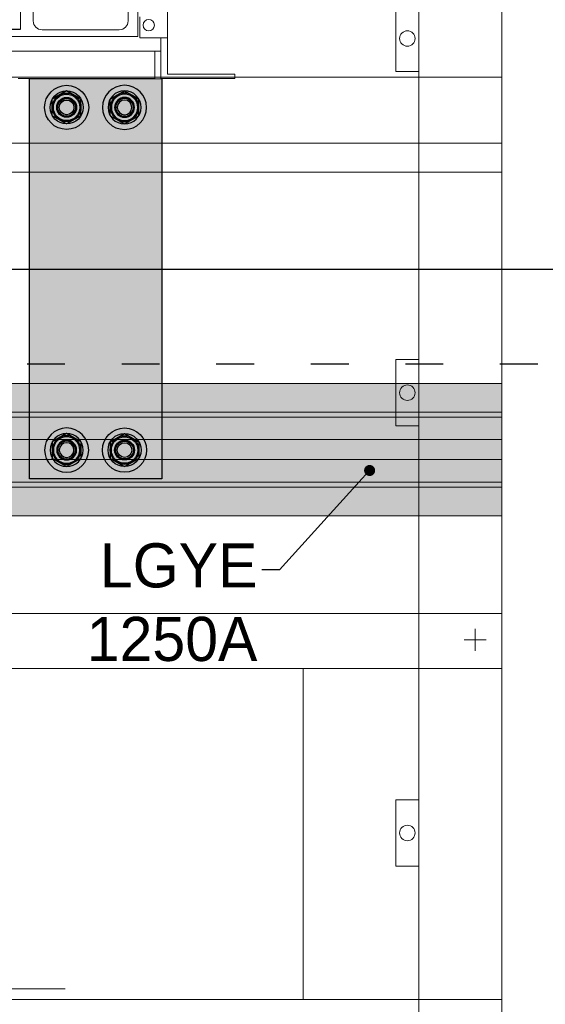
# Model space of a CAD drawing. Header units: millimetres. Extents: x -31 to 6803, y 0 to 664.
# Tile 61 of 118: x 1263 to 1279, y 162 to 193. Entities that reach past the tile are written whole.
import ezdxf
from ezdxf import colors
from ezdxf.entities.mleader import LeaderData, LeaderLine
from ezdxf.enums import TextEntityAlignment as Align
from ezdxf.math import Vec2, Vec3

# ---------------------------------------------------------------- set-up
doc = ezdxf.new("R2010")
doc.units = ezdxf.units.MM
doc.linetypes.add('ACAD_ISO03W100', pattern=[30, 12, -18])
doc.layers.add('!POMOCNICZE', color=8, linetype='Continuous', plot=False)
for name, color, linetype, lineweight in [('2DE_OBJ_Schneider-Base_Point', 50, 'Continuous', 0), ('2DE_OBJ_Schneider-Front_Plates', 7, 'Continuous', 0), ('2DE_OBJ_Schneider-Mounting_Plates', 7, 'Continuous', 25), ('2DE_OBJ_Schneider-TAG', 112, 'Continuous', 0), ('SE_Busbars', 30, 'Continuous', 0), ('SE_Busbars_AL', 30, 'Continuous', 0)]:
    doc.layers.add(name, color=color, linetype=linetype, lineweight=lineweight)
doc.layers.add('CP_WIPEOUT', color=255, linetype='Continuous')
doc.layers.add('INTFCLR_5769', color=7, linetype='Continuous')
doc.styles.add('CP_ATTR', font='arial.ttf')

# ---------------------------------------------------------------- blocks, each defined once
blk = doc.blocks.new('*U74')
at = {"transparency": 33554687}
h = blk.add_hatch(color=9, dxfattribs=at)
h.dxf.hatch_style = 1
h.paths.add_polyline_path([(-10, 0, 1), (10, 0, 1)])
at = {"color": 7}
blk.add_circle((-0.01, -0.01), 4.09, dxfattribs=at)
at = {"layer": 'INTFCLR_5769', "color": 7}
for p, q in [((-0.01, 7.5), (-6.49, 3.76)), ((6.49, 3.76), (0.01, 7.5)), ((-6.5, -3.74), (-6.5, 3.74)), ((6.5, -3.74), (6.5, 3.74)), ((-0.01, -7.5), (-6.49, -3.76)), ((6.49, -3.76), (0.01, -7.5))]:
    blk.add_line(p, q, dxfattribs=at)
for radius in [10, 7.5, 6.5, 6, 4.5, 4.32, 4, 3.32]:
    blk.add_circle((0, 0), radius, dxfattribs=at)
for centre, radius, start, end in [((0, 0), 7.5, 89.9278, 90.0751), ((0, 0), 7.5, 149.9251, 150.0721), ((-0.01, 0), 7.51, 29.9257, 30.0727), ((0.01, 0), 7.51, 209.9273, 210.0744), ((0, 0), 7.5, 329.9248, 330.0721), ((0, 0), 7.5, 269.9279, 270.0752)]:
    blk.add_arc(centre, radius, start, end, dxfattribs=at)
blk = doc.blocks.new('*U76')
at = {"transparency": 33554687}
h = blk.add_hatch(color=9, dxfattribs=at)
h.dxf.hatch_style = 1
h.paths.add_polyline_path([(-10, 0, 1), (10, 0, 1)])
at = {"color": 7}
blk.add_circle((-0.01, -0.01), 4.09, dxfattribs=at)
at = {"layer": 'INTFCLR_5769', "color": 7}
for p, q in [((-0.01, 7.5), (-6.49, 3.76)), ((6.49, 3.76), (0.01, 7.5)), ((-6.5, -3.74), (-6.5, 3.74)), ((6.5, -3.74), (6.5, 3.74)), ((-0.01, -7.5), (-6.49, -3.76)), ((6.49, -3.76), (0.01, -7.5))]:
    blk.add_line(p, q, dxfattribs=at)
for radius in [10, 7.5, 6.5, 6, 4.5, 4.32, 4, 3.32]:
    blk.add_circle((0, 0), radius, dxfattribs=at)
for centre, radius, start, end in [((0, 0), 7.5, 89.9278, 90.0751), ((0, 0), 7.5, 149.9251, 150.0721), ((-0.01, 0), 7.51, 29.9257, 30.0727), ((0.01, 0), 7.51, 209.9273, 210.0744), ((0, 0), 7.5, 329.9248, 330.0721), ((0, 0), 7.5, 269.9279, 270.0752)]:
    blk.add_arc(centre, radius, start, end, dxfattribs=at)
blk = doc.blocks.new('*U77')
at = {"transparency": 33554687}
h = blk.add_hatch(color=9, dxfattribs=at)
h.dxf.hatch_style = 1
h.paths.add_polyline_path([(-10, 0, 1), (10, 0, 1)])
at = {"color": 7}
blk.add_circle((-0.01, -0.01), 4.09, dxfattribs=at)
at = {"layer": 'INTFCLR_5769', "color": 7}
for p, q in [((-0.01, 7.5), (-6.49, 3.76)), ((6.49, 3.76), (0.01, 7.5)), ((-6.5, -3.74), (-6.5, 3.74)), ((6.5, -3.74), (6.5, 3.74)), ((-0.01, -7.5), (-6.49, -3.76)), ((6.49, -3.76), (0.01, -7.5))]:
    blk.add_line(p, q, dxfattribs=at)
for radius in [10, 7.5, 6.5, 6, 4.5, 4.32, 4, 3.32]:
    blk.add_circle((0, 0), radius, dxfattribs=at)
for centre, radius, start, end in [((0, 0), 7.5, 89.9278, 90.0751), ((0, 0), 7.5, 149.9251, 150.0721), ((-0.01, 0), 7.51, 29.9257, 30.0727), ((0.01, 0), 7.51, 209.9273, 210.0744), ((0, 0), 7.5, 329.9248, 330.0721), ((0, 0), 7.5, 269.9279, 270.0752)]:
    blk.add_arc(centre, radius, start, end, dxfattribs=at)
blk = doc.blocks.new('*U139')
at = {"layer": 'SE_Busbars_AL'}
h = blk.add_hatch(color=30, dxfattribs=at)
h.dxf.hatch_style = 1
h.paths.add_polyline_path([(0, 30), (0, -30), (181.49, -30), (181.49, 30)])
h.paths.add_polyline_path([(178.39, 13.13, -1), (158.39, 13.13, -1)], flags=16)
h.paths.add_polyline_path([(175.89, 13.13), (175.89, 13.13), (175.89, 13.12, -0.267259), (172.15, 6.63), (172.14, 6.63), (172.13, 6.63, -0.267258), (164.65, 6.63), (164.63, 6.63), (164.63, 6.63, -0.267259), (160.89, 13.12), (160.88, 13.13), (160.89, 13.13, -0.998716)], flags=0)
h.paths.add_polyline_path([(174.89, 13.13, -1), (161.89, 13.13, -1)], flags=0)
h.paths.add_polyline_path([(174.39, 13.13, -1), (162.39, 13.13, -1)], flags=0)
h.paths.add_polyline_path([(172.39, 13.13, -1), (164.39, 13.13, -1)], flags=0)
h.paths.add_polyline_path([(178.39, -13.13, -1), (158.39, -13.13, -1)], flags=16)
h.paths.add_polyline_path([(164.63, -6.63), (164.63, -6.63), (164.65, -6.63, -0.267258), (172.13, -6.63), (172.14, -6.63), (172.15, -6.63, -0.267259), (175.89, -13.12), (175.89, -13.13), (175.89, -13.13, -0.998716), (160.89, -13.13), (160.88, -13.13), (160.89, -13.12, -0.267259)], flags=0)
h.paths.add_polyline_path([(174.89, -13.13, -1), (161.89, -13.13, -1)], flags=0)
h.paths.add_polyline_path([(174.39, -13.13, -1), (162.39, -13.13, -1)], flags=0)
h.paths.add_polyline_path([(164.39, -13.13, -1), (172.39, -13.13, -1)], flags=0)
h.paths.add_polyline_path([(23.11, 13.13, -1), (3.11, 13.13, -1)], flags=16)
h.paths.add_polyline_path([(20.61, 13.13), (20.61, 13.13), (20.61, 13.12, -0.267259), (16.87, 6.63), (16.86, 6.63), (16.85, 6.63, -0.267258), (9.37, 6.63), (9.35, 6.63), (9.35, 6.63, -0.267259), (5.61, 13.12), (5.6, 13.13), (5.61, 13.13, -0.998716)], flags=0)
h.paths.add_polyline_path([(19.61, 13.13, -1), (6.61, 13.13, -1)], flags=0)
h.paths.add_polyline_path([(19.11, 13.13, -1), (7.11, 13.13, -1)], flags=0)
h.paths.add_polyline_path([(17.11, 13.13, -1), (9.11, 13.13, -1)], flags=0)
h.paths.add_polyline_path([(23.11, -13.13, -1), (3.11, -13.13, -1)], flags=16)
h.paths.add_polyline_path([(20.61, -13.12), (20.61, -13.13), (20.61, -13.13, -0.998716), (5.61, -13.13), (5.6, -13.13), (5.61, -13.12, -0.267259), (9.35, -6.63), (9.35, -6.63), (9.37, -6.63, -0.267258), (16.85, -6.63), (16.86, -6.63), (16.87, -6.63, -0.267259)], flags=0)
h.paths.add_polyline_path([(19.61, -13.13, -1), (6.61, -13.13, -1)], flags=0)
h.paths.add_polyline_path([(19.11, -13.13, -1), (7.11, -13.13, -1)], flags=0)
h.paths.add_polyline_path([(9.11, -13.13, -1), (17.11, -13.13, -1)], flags=0)
for p, q in [((0, -30), (0, 30)), ((0, 30), (181.49, 30)), ((181.49, 30), (181.49, -30)), ((181.49, -30), (0, -30))]:
    blk.add_line(p, q)
at = {"xscale": -1}
for name, p, rotation in [('*U74', (13.11, 13.13), 90), ('*U76', (13.11, 13.13), 90), ('*U74', (168.39, -13.13), 270)]:
    blk.add_blockref(name, p, dxfattribs=dict(at, rotation=rotation))
for name, p, rotation in [('*U74', (168.39, 13.13), 270), ('*U74', (13.11, -13.13), 90.00000000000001), ('*U77', (13.11, -13.13), 90.00000000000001)]:
    blk.add_blockref(name, p, dxfattribs=dict(rotation=rotation))
blk = doc.blocks.new('A$C985f45f7')
blk.add_wipeout([(102.61, 300.23), (92.49, 300.23), (92.49, 260.03), (54.55, 260.03), (49.31, 246.38), (36.35, 246.38), (36.35, 232.66), (33.05, 232.66), (33.05, 229.03), (30.55, 229.03), (30.55, 220.08), (25.5, 220.12), (21.62, 219.28), (21.4, 216.29), (22.2, 216.23), (21.88, 212.02), (23.17, 200.88), (0.55, 200.88), (0.55, 45.88), (30.55, 45.88), (30.55, 2.03), (0.05, 2.03), (0, 0), (36.35, 0), (276.05, 0.03), (276.05, 2.03), (245.55, 2.03), (245.55, 45.88), (275.55, 45.88), (275.55, 200.88), (253.02, 200.88), (254.22, 211.22), (253.9, 215.43), (254.7, 215.49), (254.48, 218.48), (250.02, 219.21), (249.03, 219.33), (245.55, 219.28), (245.55, 229.03), (243.05, 229.03), (243.05, 232.66), (239.75, 232.66), (239.75, 246.38), (226.79, 246.38), (221.55, 260.03), (219.05, 260.03), (219.05, 302.03), (178.55, 302.03), (178.55, 260.03), (102.61, 260.03)]).dxf.layer = 'CP_WIPEOUT'
at = {"lineweight": 0}
for p, q in [((232.05, 232.66), (232.05, 19)), ((245.55, 229.03), (245.55, 2.03)), ((233.05, 27.93), (233.05, 18.38)), ((232.05, 19), (44.05, 19)), ((245.55, 18.38), (233.05, 18.38)), ((242.55, 18.38), (242.55, 0.03)), ((242.55, 12.38), (33.55, 12.38)), ((239.75, 0.04), (239.75, 12.38)), ((239.75, 0.04), (177.87, 0.04)), ((276.05, 0.03), (242.55, 0.03)), ((276.05, 2.03), (245.55, 2.03)), ((276.05, 0.03), (276.05, 2.03))]:
    blk.add_line(p, q, dxfattribs=at)
at = {"color": 0, "linetype": 'Continuous', "lineweight": 0}
blk.add_line((178.99, 22.38), (178.99, 210.38), dxfattribs=at)
at = {"linetype": 'Continuous', "lineweight": 0}
for p, q in [((184.7, 26.08), (184.7, 70.25)), ((227.7, 70.25), (227.7, 26.08)), ((223.7, 22.08), (188.7, 22.08))]:
    blk.add_line(p, q, dxfattribs=at)
blk.add_line((173.18, 22.38), (178.99, 22.38))
at = {"lineweight": 0}
blk.add_circle((237.05, 24.18), 2.57, dxfattribs=at)
at = {"linetype": 'Continuous', "lineweight": 0}
for centre, start, end in [((188.7, 26.08), 180, 270), ((223.7, 26.08), 270, 0)]:
    blk.add_arc(centre, 4, start, end, dxfattribs=at)
at = {"style": 'CP_ATTR', "flags": 9}
for tag, p in [('PRODUCT-TYPE', (0.05, 0.04)), ('NAME', (0.05, 0.03)), ('ORDER-NO', (0.05, 0.03)), ('CHARACTER', (0.05, 0.03)), ('VOLTAGE', (0.05, 0.03)), ('POWER', (0.05, 0.03)), ('POWER_LOSSES', (0.05, 0.03)), ('NUMBER_OF_POLES', (0.05, 0.03)), ('IP', (0.05, 0.03)), ('LINK', (0.05, 0.03)), ('OTHER', (0.05, 0.03)), ('FUNCTION', (0.05, 0.03)), ('MARK3', (0.05, 0.03)), ('MARK2', (0.06, 0.03)), ('PRODUCER', (0.06, 0.03)), ('CURRENT', (0.06, 0.03)), ('TEXT_01', (0.06, 0.03)), ('NUMBER', (0.06, 0.03)), ('GROUP', (0.06, 0.03))]:
    blk.add_attdef(tag, text='', height=0.0005, dxfattribs=at).set_placement(p, align=Align.MIDDLE_LEFT)
at = {"linetype": 'ByBlock', "style": 'CP_ATTR', "flags": 9}
blk.add_attdef('WEIGHT', text='', height=0.0005, dxfattribs=at).set_placement((0.05, 0.03), align=Align.MIDDLE_LEFT)
at = {"layer": '2DE_OBJ_Schneider-TAG', "lineweight": 0, "width": 0.8}
blk.add_attdef('TAG', (148.12, 264.93), '', height=15, rotation=90, dxfattribs=at)
blk = doc.blocks.new('*U151')
at = {"layer": 'SE_Busbars_AL', "true_color": 0x939598}
h = blk.add_hatch(color=252, dxfattribs=at)
h.dxf.hatch_style = 1
h.paths.add_polyline_path([(619.06, 17), (619.06, 30), (0, 30), (0, 17)])
at = {"layer": 'SE_Busbars_AL', "true_color": 0x636466}
h = blk.add_hatch(color=251, dxfattribs=at)
h.dxf.hatch_style = 1
h.paths.add_polyline_path([(619.06, 14.75), (619.06, 17), (0, 17), (0, 14.75)])
at = {"layer": 'SE_Busbars_AL'}
h = blk.add_hatch(color=30, dxfattribs=at)
h.dxf.hatch_style = 1
h.paths.add_polyline_path([(619.06, 4.5), (619.06, 14.75), (0, 14.75), (0, 4.5)])
at = {"layer": 'SE_Busbars_AL', "true_color": 0x939598}
h = blk.add_hatch(color=252, dxfattribs=at)
h.dxf.hatch_style = 1
h.paths.add_polyline_path([(0, 4.5), (0, -4.5), (619.06, -4.5), (619.06, 4.5)])
at = {"layer": 'SE_Busbars_AL'}
h = blk.add_hatch(color=30, dxfattribs=at)
h.dxf.hatch_style = 1
h.paths.add_polyline_path([(619.06, -14.75), (619.06, -4.5), (0, -4.5), (0, -14.75)])
at = {"layer": 'SE_Busbars_AL', "true_color": 0x636466}
h = blk.add_hatch(color=251, dxfattribs=at)
h.dxf.hatch_style = 1
h.paths.add_polyline_path([(619.06, -17), (619.06, -14.75), (0, -14.75), (0, -17)])
at = {"layer": 'SE_Busbars_AL', "true_color": 0x939598}
h = blk.add_hatch(color=252, dxfattribs=at)
h.dxf.hatch_style = 1
h.paths.add_polyline_path([(0, -17), (0, -30), (619.06, -30), (619.06, -17)])
at = {"layer": 'SE_Busbars', "color": 0, "lineweight": 0}
for p, q in [((0, 30), (619.06, 30)), ((619.06, 30), (619.06, -30)), ((0, 17), (619.06, 17)), ((0, 14.75), (619.06, 14.75)), ((0, 4.5), (619.06, 4.5)), ((0, -4.5), (619.06, -4.5)), ((0, -14.75), (619.06, -14.75)), ((0, -17), (619.06, -17)), ((0, -30), (619.06, -30))]:
    blk.add_line(p, q, dxfattribs=at)
at = {"linetype": 'ByBlock', "style": 'CP_ATTR', "flags": 9}
for tag in ['COVER', 'DIVIDER', 'QUANTITY', 'OTHER', 'MOUNTINGS', 'MOUNTDIST', 'COUPLERS', 'PRODUCER', 'ORDER-NO', 'GROUP', 'NUMBER', 'NAME', 'ARTICLE']:
    blk.add_attdef(tag, text='', height=0.000005, dxfattribs=at).set_placement((0, 0), align=Align.MIDDLE_LEFT)
blk = doc.blocks.new('2d_pl_nt06_14_650mm_pp_se2_f8vc3td')
at = {"lineweight": 0}
blk.add_lwpolyline([(0, 0), (575, 0), (575, -350), (0, -350)], close=True, dxfattribs=at)
for points in [[(0, -307), (575, -307)], [(575, -337), (0, -337)]]:
    blk.add_lwpolyline(points, dxfattribs=at)
at = {"layer": '2DE_OBJ_Schneider-Front_Plates', "lineweight": 0}
for points in [[(537.5, 0), (537.5, -350), (37.5, -350), (37.5, 0)], [(537.5, -304.5), (527, -304.5), (527, -274.5), (537.5, -274.5)]]:
    blk.add_lwpolyline(points, dxfattribs=at)
blk.add_circle((532.25, -289.5), 3.5, dxfattribs=at)
blk = doc.blocks.new('_Dot')
at = {"color": 0, "linetype": 'ByBlock', "lineweight": -2}
blk.add_line((-0.5, 0), (-1, 0), dxfattribs=at)
at = {"color": 0, "linetype": 'ByBlock', "const_width": 0.5}
blk.add_lwpolyline([(-0.25, 0, 1), (0.25, 0, 1)], format="xyb", close=True, dxfattribs=at)
blk = doc.blocks.new('2d_prismap_plytcz_650_4m_se66_zu01t60')
at = {"lineweight": 0}
for p, q in [((575, 0), (534.53, 0)), ((575, -200), (575, 0)), ((37.5, -200), (537.5, -200)), ((537.5, -200), (575, -200))]:
    blk.add_line(p, q, dxfattribs=at)
at = {"layer": '2DE_OBJ_Schneider-Front_Plates', "lineweight": 0}
for p, q in [((37.5, 0), (537.5, 0)), ((537.5, 0), (537.5, -200)), ((537.5, -200), (37.5, -200))]:
    blk.add_line(p, q, dxfattribs=at)
blk.add_lwpolyline([(537.5, -115), (527, -115), (527, -85), (537.5, -85)], dxfattribs=at)
blk.add_circle((532.25, -100), 3.5, dxfattribs=at)
at = {"lineweight": 0, "style": 'CP_ATTR', "flags": 9}
for tag, p in [('MARK3', (0, 0.01)), ('FUNCTION', (0, 0.01)), ('CHARACTER', (0, 0.01)), ('PRODUCER', (0, 0.01)), ('ORDER-NO', (0, 0.01)), ('PRODUCT-TYPE', (0, 0.01)), ('ARTICLE', (0, 0.01)), ('NAME', (0, 0.01)), ('OTHER', (0, 0)), ('LINK', (0, 0)), ('IP', (0, 0)), ('NUMBER_OF_POLES', (0, 0)), ('POWER_LOSSES', (0, 0)), ('POWER', (0, 0)), ('VOLTAGE', (0, 0)), ('CURRENT', (0.01, 0.01)), ('MARK2', (0.01, 0.01)), ('GROUP', (0.01, 0)), ('NUMBER', (0.01, 0)), ('TEXT_01', (0.01, 0))]:
    blk.add_attdef(tag, text='', height=0.0005, dxfattribs=at).set_placement(p, align=Align.MIDDLE_LEFT)
at = {"linetype": 'ByBlock', "lineweight": 0, "style": 'CP_ATTR', "flags": 9}
blk.add_attdef('WEIGHT', text='', height=0.0005, dxfattribs=at).set_placement((0, 0), align=Align.MIDDLE_LEFT)
blk = doc.blocks.new('2d_pl_nsx400_630_650_4mp_se238_zs18ap2')
at = {"lineweight": 0}
for p, q in [((575, 0), (0, 0)), ((575, -200), (575, 0)), ((563, -17), (563, -7)), ((568, -12), (558, -12)), ((80, -25), (485, -25)), ((485, -175), (485, -25)), ((485, -25), (575, -25)), ((485, -175), (80, -175)), ((575, -175), (485, -175))]:
    blk.add_line(p, q, dxfattribs=at)
at = {"layer": '2DE_OBJ_Schneider-Base_Point', "lineweight": 0}
for points in [[(327.16, -170.1), (377.16, -170.1)], [(377.16, -170.1), (327.16, -170.1)]]:
    blk.add_lwpolyline(points, dxfattribs=at)
at = {"layer": '2DE_OBJ_Schneider-Front_Plates', "lineweight": 0}
for p, q in [((537.5, 0), (37.5, 0)), ((537.5, -200), (537.5, 0))]:
    blk.add_line(p, q, dxfattribs=at)
blk.add_lwpolyline([(537.5, -84.5), (527, -84.5), (527, -114.5), (537.5, -114.5)], dxfattribs=at)
blk.add_circle((532.25, -99.5), 3.5, dxfattribs=at)
at = {"lineweight": 0, "style": 'CP_ATTR', "flags": 9}
for tag, p in [('MARK3', (0, 0.01)), ('FUNCTION', (0, 0.01)), ('CHARACTER', (0, 0.01)), ('PRODUCER', (0, 0.01)), ('ORDER-NO', (0, 0.01)), ('PRODUCT-TYPE', (0, 0.01)), ('ARTICLE', (0, 0.01)), ('NAME', (0, 0.01)), ('OTHER', (0, 0)), ('LINK', (0, 0)), ('IP', (0, 0)), ('NUMBER_OF_POLES', (0, 0)), ('POWER_LOSSES', (0, 0)), ('POWER', (0, 0)), ('VOLTAGE', (0, 0)), ('CURRENT', (0.01, 0.01)), ('MARK2', (0.01, 0.01)), ('GROUP', (0.01, 0)), ('NUMBER', (0.01, 0)), ('TEXT_01', (0.01, 0))]:
    blk.add_attdef(tag, text='', height=0.0005, dxfattribs=at).set_placement(p, align=Align.MIDDLE_LEFT)
at = {"linetype": 'ByBlock', "lineweight": 0, "style": 'CP_ATTR', "flags": 9}
blk.add_attdef('WEIGHT', text='', height=0.0005, dxfattribs=at).set_placement((0, 0), align=Align.MIDDLE_LEFT)

msp = doc.modelspace()

# ---------------------------------------------------------------- linework, layer by layer
at = {"layer": '!POMOCNICZE'}
msp.add_line((3, 185), (6803, 185), dxfattribs=at)
at = {"layer": '!POMOCNICZE', "linetype": 'ACAD_ISO03W100', "ltscale": 0.1}
msp.add_line((3, 182), (6803, 182), dxfattribs=at)

# ---------------------------------------------------------------- block references
at = {"xscale": 0.06999999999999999, "yscale": 0.06999999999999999, "zscale": 0.06999999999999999, "rotation": 270}
msp.add_blockref('*U139', (1265.171, 191.052), dxfattribs=at)
at = {"xscale": 0.06999999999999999, "yscale": 0.06999999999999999, "zscale": 0.06999999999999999}
msp.add_blockref('*U151', (1234.72, 179.279), dxfattribs=at)
at = {"layer": '2DE_OBJ_Schneider-Mounting_Plates', "xscale": 0.06999999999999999, "yscale": 0.06999999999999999, "zscale": 0.06999999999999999}
for name, p in [('2d_prismap_plytcz_650_4m_se66_zu01t60', (1237.804, 188.084)), ('2d_pl_nsx400_630_650_4mp_se238_zs18ap2', (1237.804, 174.084))]:
    msp.add_blockref(name, p, dxfattribs=at)

# ---------------------------------------------------------------- leaders
ml = msp.add_multileader_mtext('Standard')
ml.set_content('LGYE 1250A', color=256)
ml.set_leader_properties()
ml.set_arrow_properties(name='DOT')
ml.build(insert=Vec2(0, 0))
ml.multileader.update_dxf_attribs({"dogleg_length": 0.8, "arrow_head_size": 0.35})
ctx = ml.context
ctx.base_point, ctx.char_height, ctx.arrow_head_size, ctx.landing_gap_size, ctx.plane_origin = Vec3(1257.329, 175.467), 1.4, 0.35, 0.14, Vec3(1272.63, 179.96)
ctx.text_align_type, ctx.attachment_type = 2, 2
notes = []
notes.append((ctx, [(0, (1, 1, 0), (1271.003, 175.467), (-1, 0), 0.56, [(0, [(1273.864, 178.617)], 0, [])])]))
ctx.mtext.insert, ctx.mtext.width, ctx.mtext.alignment, ctx.mtext.flow_direction = Vec3(1270.303, 176.307), 0.04557, 3, 5
for ctx, leaders in notes:
    for number, flags, end, landing, length, lines in leaders:
        leader = LeaderData()
        leader.index, (leader.has_last_leader_line, leader.has_dogleg_vector, leader.attachment_direction) = number, flags
        leader.last_leader_point, leader.dogleg_vector, leader.dogleg_length = Vec3(end), Vec3(landing), length
        for number, points, colour, breaks in lines:
            line = LeaderLine()
            line.index, line.vertices, line.color, line.breaks = number, Vec3.list(points), colors.encode_raw_color(colour), breaks
            leader.lines.append(line)
        ctx.leaders.append(leader)

# ---------------------------------------------------------------- next in the draw order: block references
at = {"xscale": 0.06999999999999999, "yscale": 0.06999999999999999, "zscale": 0.06999999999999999}
msp.add_blockref('A$C985f45f7', (1250.264, 191.05), dxfattribs=at)

# ---------------------------------------------------------------- next in the draw order: block references
at = {"layer": '2DE_OBJ_Schneider-Mounting_Plates', "xscale": 0.06999999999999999, "yscale": 0.06999999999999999, "zscale": 0.06999999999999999}
msp.add_blockref('2d_pl_nt06_14_650mm_pp_se2_f8vc3td', (1237.804, 212.584), dxfattribs=at)

doc.saveas('drawing.dxf')
